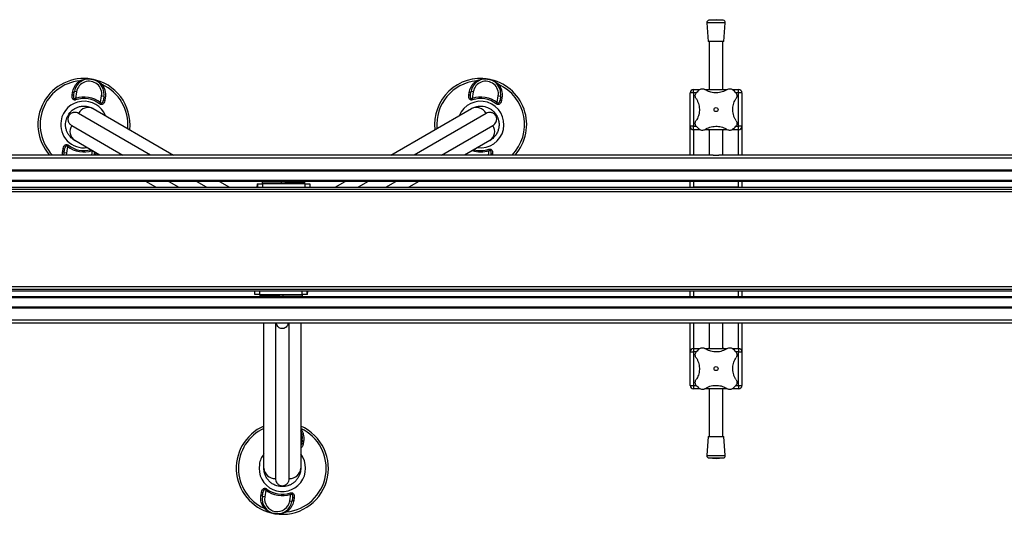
# Model space of a CAD drawing. Header units: millimetres. Extents: x -149 to 420, y 0 to 297.
# Tile 22 of 46: x 105 to 148, y 136 to 157. Entities that reach past the tile are written whole.
import ezdxf

# ---------------------------------------------------------------- set-up
doc = ezdxf.new("R2010")
doc.units = ezdxf.units.MM

msp = doc.modelspace()

# ---------------------------------------------------------------- linework, layer by layer
at = {"color": 7, "linetype": 'Continuous', "lineweight": 25}
for p, q in [((135.04943, 157.09578), (135.11193, 156.27659)), ((135.84943, 157.09578), (135.04943, 157.09578)), ((135.44943, 157.22659), (135.14153, 157.2031)), ((135.75733, 157.2031), (135.14153, 157.2031)), ((135.75733, 157.2031), (135.44943, 157.22659)), ((135.78693, 156.27659), (135.84943, 157.09578)), ((135.78693, 156.27659), (135.11193, 156.27659)), ((135.14943, 156.27659), (135.14943, 154.19864)), ((135.74943, 154.19864), (135.74943, 156.27659)), ((107.47345, 153.95321), (107.49073, 154.06987)), ((107.54881, 153.99471), (107.56844, 154.11226)), ((107.66707, 154.09579), (107.56844, 154.11226)), ((107.66707, 154.09579), (107.61877, 153.80656)), ((124.70735, 153.95321), (124.72464, 154.06987)), ((124.78271, 153.99471), (124.80234, 154.11226)), ((124.90098, 154.09579), (124.80234, 154.11226)), ((124.90098, 154.09579), (124.85268, 153.80656)), ((134.32443, 152.59864), (134.32443, 154.04864)), ((134.47443, 154.04864), (134.32443, 154.04864)), ((134.47443, 154.04864), (134.47443, 154.19864)), ((134.47443, 154.19864), (134.74934, 154.19864)), ((134.47443, 154.04864), (134.47443, 152.59864)), ((134.58946, 154.04864), (134.47443, 154.04864)), ((134.96551, 154.19864), (135.93305, 154.19864)), ((136.15206, 154.19864), (136.42443, 154.19864)), ((136.42443, 154.04864), (136.30931, 154.04864)), ((136.42443, 154.04864), (136.42443, 154.19864)), ((136.42443, 152.59864), (136.42443, 154.04864)), ((136.57443, 154.04864), (136.42443, 154.04864)), ((136.57443, 154.04864), (136.57443, 152.59864)), ((107.61877, 153.80656), (107.63809, 153.74716)), ((108.66618, 153.57547), (108.70375, 153.62538)), ((108.70375, 153.62538), (108.75205, 153.91461)), ((108.85068, 153.89813), (108.75205, 153.91461)), ((108.85068, 153.89813), (108.83105, 153.78059)), ((108.9104, 153.8328), (108.88884, 153.71685)), ((124.85268, 153.80656), (124.872, 153.74716)), ((125.90008, 153.57547), (125.93765, 153.62538)), ((125.93765, 153.62538), (125.98595, 153.91461)), ((126.08459, 153.89813), (125.98595, 153.91461)), ((126.08459, 153.89813), (126.06496, 153.78059)), ((126.1443, 153.8328), (126.12274, 153.71685)), ((110.88217, 151.34864), (107.75321, 153.15514)), ((108.3872, 153.36646), (111.88217, 151.34864)), ((121.32614, 151.34864), (124.8211, 153.36646)), ((125.45509, 153.15514), (122.32614, 151.34864)), ((107.32773, 153.05438), (107.29438, 153.07364)), ((125.88057, 153.05438), (125.91392, 153.07364)), ((107.45321, 152.63552), (109.68217, 151.34864)), ((123.52614, 151.34864), (125.75509, 152.63552)), ((134.47443, 152.59864), (134.32443, 152.59864)), ((134.32443, 151.34864), (134.32443, 152.59864)), ((134.47443, 152.44864), (134.47443, 152.59864)), ((134.47443, 152.59864), (134.58956, 152.59864)), ((134.7468, 152.44864), (134.47443, 152.44864)), ((134.47443, 152.44864), (134.47443, 151.34864)), ((135.93335, 152.44864), (134.96581, 152.44864)), ((135.14943, 152.44864), (135.14943, 151.34864)), ((135.74943, 151.34864), (135.74943, 152.44864)), ((136.42443, 152.44864), (136.14952, 152.44864)), ((136.3094, 152.59864), (136.42443, 152.59864)), ((136.57443, 152.59864), (136.42443, 152.59864)), ((136.42443, 152.44864), (136.42443, 152.59864)), ((136.42443, 151.34864), (136.42443, 152.44864)), ((136.57443, 152.59864), (136.57443, 151.34864)), ((108.68217, 151.34864), (107.5872, 151.98082)), ((125.6211, 151.98082), (124.52614, 151.34864)), ((107.064, 151.51447), (107.08556, 151.63042)), ((107.11487, 151.34864), (107.12372, 151.44914)), ((107.12372, 151.44914), (107.14335, 151.56669)), ((107.22235, 151.43267), (107.12372, 151.44914)), ((107.22235, 151.43267), (107.21488, 151.34864)), ((107.27065, 151.72189), (107.22235, 151.43267)), ((107.30822, 151.7718), (107.27065, 151.72189)), ((108.32355, 151.34864), (108.35508, 151.53748)), ((125.55746, 151.34864), (125.58953, 151.54071)), ((125.57021, 151.60012), (125.58953, 151.54071)), ((222.33943, 151.21171), (-148.36057, 151.21171)), ((135.32407, 151.34864), (102.7548, 151.34864)), ((108.42559, 151.35256), (108.42493, 151.34864)), ((108.50095, 151.39406), (108.49422, 151.34864)), ((125.6595, 151.35256), (125.65884, 151.34864)), ((125.73485, 151.39406), (125.72812, 151.34864)), ((135.32407, 151.34864), (135.5748, 151.34864)), ((168.14407, 151.34864), (135.5748, 151.34864)), ((222.33943, 150.69864), (-148.36057, 150.69864)), ((222.33943, 150.64864), (-148.36057, 150.64864)), ((222.33943, 150.24864), (-148.36057, 150.24864)), ((222.33943, 150.19864), (-148.36057, 150.19864)), ((111.10704, 149.94864), (110.67402, 150.19864)), ((111.67402, 150.19864), (112.10704, 149.94864)), ((113.30704, 149.94864), (112.87402, 150.19864)), ((113.87402, 150.19864), (114.30704, 149.94864)), ((115.72549, 150.17864), (115.72549, 150.09864)), ((116.57549, 150.17864), (115.72549, 150.17864)), ((115.82549, 150.19864), (115.82549, 150.17864)), ((116.47549, 150.17864), (116.47549, 150.19864)), ((116.57549, 150.09864), (116.57549, 150.17864)), ((116.72288, 150.17864), (116.57549, 150.17864)), ((116.72547, 150.17864), (116.72547, 150.09864)), ((116.72547, 150.17864), (117.57547, 150.17864)), ((116.82547, 150.19864), (116.82547, 150.17864)), ((117.47547, 150.17864), (117.47547, 150.19864)), ((117.57547, 150.09864), (117.57547, 150.17864)), ((118.90127, 149.94864), (119.33428, 150.19864)), ((120.33428, 150.19864), (119.90127, 149.94864)), ((121.10127, 149.94864), (121.53428, 150.19864)), ((122.53428, 150.19864), (122.10127, 149.94864)), ((134.32443, 149.94864), (134.32443, 150.19864)), ((134.47443, 150.19864), (134.47443, 149.94864)), ((136.42443, 149.94864), (136.42443, 150.19864)), ((136.57443, 150.19864), (136.57443, 149.94864)), ((-132.11057, 149.94864), (206.08943, 149.94864)), ((-132.11057, 149.87364), (206.08943, 149.87364)), ((-132.11057, 149.76114), (206.08943, 149.76114)), ((115.50945, 149.94864), (115.50984, 150.01077)), ((115.51022, 149.94864), (115.50984, 150.01077)), ((115.51115, 150.09864), (115.51115, 149.94864)), ((115.51115, 150.09864), (115.54266, 150.09864)), ((115.54266, 149.94864), (115.54266, 150.09864)), ((115.54266, 150.09864), (115.74389, 150.09864)), ((115.74389, 150.09864), (115.74389, 149.94864)), ((117.59385, 150.09864), (115.74389, 150.09864)), ((117.59385, 149.94864), (117.59385, 150.09864)), ((117.59385, 150.09864), (117.79262, 150.09864)), ((117.79262, 150.09864), (117.79262, 149.94864)), ((136.42443, 149.94864), (134.47443, 149.94864)), ((-132.11057, 145.63614), (206.08943, 145.63614)), ((-132.11057, 145.52364), (206.08943, 145.52364)), ((-132.11057, 145.44864), (206.08943, 145.44864)), ((115.41569, 145.29864), (115.41569, 145.44864)), ((115.61445, 145.44864), (115.61445, 145.29864)), ((117.46441, 145.29864), (117.46441, 145.44864)), ((117.66564, 145.44864), (117.66564, 145.29864)), ((117.69716, 145.29864), (117.69716, 145.44864)), ((117.69808, 145.44864), (117.69847, 145.3865)), ((117.69885, 145.44864), (117.69847, 145.3865)), ((134.32443, 145.19864), (134.32443, 145.44864)), ((134.47443, 145.44864), (134.47443, 145.19864)), ((134.47443, 145.44864), (136.42443, 145.44864)), ((136.42443, 145.19864), (136.42443, 145.44864)), ((136.57443, 145.44864), (136.57443, 145.19864)), ((222.33943, 145.19864), (-148.36057, 145.19864)), ((222.33943, 145.14864), (-148.36057, 145.14864)), ((115.61445, 145.29864), (115.41569, 145.29864)), ((115.61445, 145.29864), (117.46441, 145.29864)), ((115.63283, 145.29864), (115.63283, 145.21864)), ((116.48283, 145.21864), (115.63283, 145.21864)), ((115.73283, 145.21864), (115.73283, 145.19864)), ((116.38283, 145.19864), (116.38283, 145.21864)), ((116.48283, 145.21864), (116.48283, 145.29864)), ((116.48542, 145.21864), (116.63281, 145.21864)), ((116.63281, 145.29864), (116.63281, 145.21864)), ((116.63281, 145.21864), (117.48281, 145.21864)), ((116.73281, 145.21864), (116.73281, 145.19864)), ((117.38281, 145.19864), (117.38281, 145.21864)), ((117.40415, 145.21864), (117.40415, 145.19864)), ((117.66564, 145.29864), (117.46441, 145.29864)), ((117.48281, 145.21864), (117.48281, 145.29864)), ((117.69716, 145.29864), (117.66564, 145.29864)), ((222.33943, 144.74864), (-148.36057, 144.74864)), ((222.33943, 144.69864), (-148.36057, 144.69864)), ((222.33943, 144.18556), (-148.36057, 144.18556)), ((135.32407, 144.04864), (102.7548, 144.04864)), ((115.80415, 137.74864), (115.80415, 144.04864)), ((116.30415, 144.04864), (116.30415, 137.30525)), ((116.90415, 137.30525), (116.90415, 144.04864)), ((117.40415, 144.04864), (117.40415, 137.74864)), ((134.32443, 142.79864), (134.32443, 144.04864)), ((134.47443, 144.04864), (134.47443, 142.94864)), ((135.14943, 144.04864), (135.14943, 142.94864)), ((135.5748, 144.04864), (135.32407, 144.04864)), ((168.14407, 144.04864), (135.5748, 144.04864)), ((135.74943, 142.94864), (135.74943, 144.04864)), ((136.42443, 142.94864), (136.42443, 144.04864)), ((136.57443, 144.04864), (136.57443, 142.79864)), ((134.47443, 142.94864), (134.74934, 142.94864)), ((134.47443, 142.94864), (134.47443, 142.79864)), ((134.96551, 142.94864), (135.93305, 142.94864)), ((136.15206, 142.94864), (136.42443, 142.94864)), ((136.42443, 142.94864), (136.42443, 142.79864)), ((134.32443, 142.79864), (134.47443, 142.79864)), ((134.32443, 141.34864), (134.32443, 142.79864)), ((134.47443, 142.79864), (134.47443, 141.34864)), ((134.58946, 142.79864), (134.47443, 142.79864)), ((136.42443, 142.79864), (136.30931, 142.79864)), ((136.42443, 142.79864), (136.57443, 142.79864)), ((136.42443, 141.34864), (136.42443, 142.79864)), ((136.57443, 142.79864), (136.57443, 141.34864)), ((134.32443, 141.34864), (134.47443, 141.34864)), ((134.47443, 141.34864), (134.47443, 141.19864)), ((134.47443, 141.34864), (134.58956, 141.34864)), ((134.7468, 141.19864), (134.47443, 141.19864)), ((135.93335, 141.19864), (134.96581, 141.19864)), ((135.14943, 141.19864), (135.14943, 139.12068)), ((135.74943, 139.12068), (135.74943, 141.19864)), ((136.42443, 141.19864), (136.14952, 141.19864)), ((136.3094, 141.34864), (136.42443, 141.34864)), ((136.42443, 141.34864), (136.57443, 141.34864)), ((136.42443, 141.34864), (136.42443, 141.19864)), ((135.11193, 139.12068), (135.04943, 138.30149)), ((135.11193, 139.12068), (135.78693, 139.12068)), ((135.84943, 138.30149), (135.78693, 139.12068)), ((117.46763, 138.97313), (117.40415, 138.98374)), ((117.46763, 138.97313), (117.44801, 138.85559)), ((117.52735, 138.9078), (117.50579, 138.79185)), ((135.04943, 138.30149), (135.84943, 138.30149)), ((135.14153, 138.19417), (135.44943, 138.17068)), ((135.14153, 138.19417), (135.75733, 138.19417)), ((135.44943, 138.17068), (135.75733, 138.19417)), ((116.60415, 136.98715), (116.60415, 136.94864)), ((115.68095, 136.58947), (115.70251, 136.70542)), ((115.74067, 136.52414), (115.7603, 136.64169)), ((115.8393, 136.50767), (115.74067, 136.52414)), ((115.8876, 136.79689), (115.8393, 136.50767)), ((115.92517, 136.8468), (115.8876, 136.79689)), ((116.92428, 136.32648), (116.97258, 136.61571)), ((116.95326, 136.67512), (116.97258, 136.61571)), ((117.1179, 136.46906), (117.10062, 136.3524)), ((116.92428, 136.32648), (117.02291, 136.31001)), ((117.04254, 136.42756), (117.02291, 136.31001))]:
    msp.add_line(p, q, dxfattribs=at)
at = {"color": 7, "linetype": 'Continuous', "lineweight": 25, "flags": 128}
for points in [[(107.85439, 154.54958), (107.8504, 154.54788), (107.84564, 154.54747), (107.84019, 154.54836), (107.83413, 154.55054), (107.82754, 154.55396), (107.82054, 154.55859), (107.81322, 154.56435), (107.8057, 154.57115)], [(125.0883, 154.54958), (125.08431, 154.54788), (125.07955, 154.54747), (125.0741, 154.54836), (125.06803, 154.55054), (125.06145, 154.55396), (125.05444, 154.55859), (125.04713, 154.56435), (125.0396, 154.57115)], [(108.7754, 154.40922), (108.76607, 154.40523), (108.75728, 154.40216), (108.74916, 154.40006), (108.74182, 154.39896), (108.73537, 154.39887), (108.72993, 154.3998), (108.72556, 154.40174), (108.72234, 154.40464)], [(126.0093, 154.40922), (125.99998, 154.40523), (125.99119, 154.40216), (125.98306, 154.40006), (125.97572, 154.39896), (125.96928, 154.39887), (125.96384, 154.3998), (125.95947, 154.40174), (125.95625, 154.40464)], [(115.81595, 136.01306), (115.82528, 136.01704), (115.83407, 136.02011), (115.84219, 136.02221), (115.84953, 136.02331), (115.85598, 136.0234), (115.86142, 136.02247), (115.86579, 136.02054), (115.86901, 136.01763)], [(116.78565, 135.85112), (116.77813, 135.85792), (116.77081, 135.86368), (116.76381, 135.86831), (116.75722, 135.87174), (116.75116, 135.87391), (116.74571, 135.8748), (116.74095, 135.87439), (116.73696, 135.87269)]]:
    msp.add_lwpolyline(points, dxfattribs=at)
at = {"color": 7, "linetype": 'Continuous', "lineweight": 25}
for centre in [(135.44943, 153.32364), (135.44943, 142.07364)]:
    msp.add_circle(centre, 0.08764, dxfattribs=at)
for centre, radius, start, end in [((135.14914, 157.10339), 0.1, 94.362914, 184.362914), ((135.74972, 157.10339), 0.1, 355.637086, 85.637086), ((107.9872, 152.67364), 2, 80.519504, 221.490817), ((107.9872, 152.67364), 1.90617, 95.463794, 224.035965), ((108.20956, 154.0052), 0.65, 350.519504, 170.519504), ((108.20956, 154.0052), 0.55, 350.519504, 170.519504), ((107.9872, 152.67364), 2, 353.578178, 80.519504), ((125.2211, 152.67364), 2, 80.519504, 186.421822), ((125.2211, 152.67364), 1.90617, 95.463794, 185.185051), ((125.44347, 154.0052), 0.65, 350.519504, 170.519504), ((125.44347, 154.0052), 0.55, 350.519504, 170.519504), ((125.2211, 152.67364), 2, 318.509183, 80.519504), ((107.50216, 154.14134), 0.07238, 260.917244, 336.30759), ((107.9872, 152.67364), 1.90617, 354.814949, 65.575213), ((124.73606, 154.14134), 0.07238, 260.917244, 336.30759), ((125.2211, 152.67364), 1.90617, 315.964035, 65.575213), ((134.47443, 154.04864), 0.15, 90, 180), ((135.44943, 153.32364), 1.125, 130.225072, 139.774928), ((135.44943, 153.32364), 1.125, 40.225072, 49.774928), ((136.42443, 154.04864), 0.15, 0, 90), ((107.9872, 152.67364), 1.01196, 22.236699, 170.519504), ((107.48395, 154.02331), 0.07088, 261.479276, 336.204179), ((107.9872, 152.67364), 1.19133, 53.024606, 108.014402), ((107.9872, 152.67364), 1.12886, 53.024606, 108.014402), ((108.90168, 153.78656), 0.07088, 184.834828, 259.559732), ((108.92282, 153.90411), 0.07238, 184.731418, 260.121763), ((125.2211, 152.67364), 1.01196, 262.236699, 157.763301), ((124.71786, 154.02331), 0.07088, 261.479276, 336.204179), ((125.2211, 152.67364), 1.19133, 53.024606, 108.014402), ((125.2211, 152.67364), 1.12886, 53.024606, 108.014402), ((126.13559, 153.78656), 0.07088, 184.834828, 259.559732), ((126.15672, 153.90411), 0.07238, 184.731418, 260.121763), ((108.17663, 152.94151), 0.47425, 63.640322, 153.227702), ((125.03168, 152.94151), 0.47425, 26.772298, 116.359678), ((107.9872, 152.67364), 1.01196, 170.519504, 277.763301), ((107.84993, 152.37565), 0.47425, 146.772298, 236.359678), ((125.35838, 152.37565), 0.47425, 303.640322, 33.227702), ((134.47443, 152.59864), 0.15, 180, 270), ((135.44943, 153.32364), 1.125, 220.225072, 229.774928), ((135.44943, 153.32364), 1.125, 310.225072, 319.774928), ((136.42443, 152.59864), 0.15, 270, 0), ((107.05158, 151.44317), 0.07238, 4.731418, 80.121763), ((107.07272, 151.56071), 0.07088, 4.834828, 79.559732), ((107.9872, 152.67364), 1.19133, 233.024606, 288.014402), ((107.9872, 152.67364), 1.12886, 233.024606, 284.872347), ((125.2211, 152.67364), 1.19133, 252.184446, 288.014402), ((125.2211, 152.67364), 1.12886, 255.127653, 288.014402), ((108.49045, 151.32396), 0.07088, 81.479276, 156.204179), ((125.72435, 151.32396), 0.07088, 81.479276, 156.204179), ((117.61419, 150.0234), 2.10439, 177.951062, 180.343859), ((115.59411, 145.37387), 2.10439, 357.951062, 0.343859), ((134.47443, 142.79864), 0.15, 90, 180), ((135.44943, 142.07364), 1.125, 130.225072, 139.774928), ((135.44943, 142.07364), 1.125, 40.225072, 49.774928), ((136.42443, 142.79864), 0.15, 0, 90), ((134.47443, 141.34864), 0.15, 180, 270), ((135.44943, 142.07364), 1.125, 220.225072, 229.774928), ((135.44943, 142.07364), 1.125, 310.225072, 319.774928), ((136.42443, 141.34864), 0.15, 270, 0), ((116.60415, 137.74864), 2, 113.578178, 260.519504), ((116.60415, 137.74864), 1.90617, 114.814949, 245.575213), ((116.60415, 137.74864), 2, 260.519504, 66.421822), ((116.60415, 137.74864), 1.90617, 275.463794, 65.185051), ((116.82651, 139.0802), 0.65, 350.519504, 27.292737), ((117.51863, 138.86156), 0.07088, 184.834828, 259.559732), ((117.53977, 138.97911), 0.07238, 184.731418, 260.121763), ((116.60415, 137.74864), 1.01196, 170.519504, 37.763301), ((116.60415, 137.74864), 1.01196, 142.236699, 170.519504), ((135.14914, 138.29388), 0.1, 175.637086, 265.637086), ((135.74972, 138.29388), 0.1, 274.362914, 4.362914), ((116.27745, 137.77875), 0.47425, 183.640322, 273.227702), ((116.93085, 137.77875), 0.47425, 266.772298, 356.359678), ((115.66854, 136.51817), 0.07238, 4.731418, 80.121763), ((115.68967, 136.63571), 0.07088, 4.834828, 79.559732), ((116.38179, 136.41708), 0.65, 170.519504, 350.519504), ((116.38179, 136.41708), 0.55, 170.519504, 350.519504), ((116.60415, 137.74864), 1.19133, 233.024606, 288.014402), ((116.60415, 137.74864), 1.12886, 233.024606, 288.014402), ((117.1074, 136.39896), 0.07088, 81.479276, 156.204179), ((117.08919, 136.28093), 0.07238, 80.917244, 156.30759)]:
    msp.add_arc(centre, radius, start, end, dxfattribs=at)
for points, knots in [([(107.49073, 154.06987), (107.49749, 154.10512), (107.5115, 154.17823), (107.55489, 154.28758), (107.61779, 154.3932), (107.69995, 154.49144), (107.7701, 154.54432), (107.8057, 154.57115)], [0, 0, 0, 0, 0.18733275, 0.38847399, 0.59401699, 0.79401178, 1, 1, 1, 1]), ([(107.8057, 154.57115), (107.84169, 154.58727), (107.91442, 154.61984), (108.02969, 154.64767), (108.14812, 154.66032), (108.24379, 154.65674), (108.29981, 154.64912), (108.31618, 154.64639), (108.31662, 154.64632)], [0, 0, 0, 0, 0.2205186, 0.44569041, 0.67274829, 0.90384734, 0.99743001, 1, 1, 1, 1]), ([(108.31662, 154.64632), (108.31706, 154.64625), (108.33343, 154.6435), (108.38855, 154.63258), (108.48018, 154.6049), (108.58778, 154.55474), (108.68804, 154.49081), (108.74629, 154.43641), (108.7754, 154.40922)], [0, 0, 0, 0, 0.00257002, 0.0961537, 0.32525092, 0.55431033, 0.77721318, 1, 1, 1, 1]), ([(124.72464, 154.06987), (124.7314, 154.10512), (124.74541, 154.17823), (124.7888, 154.28758), (124.85169, 154.3932), (124.93386, 154.49144), (125.00401, 154.54432), (125.0396, 154.57115)], [0, 0, 0, 0, 0.18733275, 0.38847399, 0.59401699, 0.79401178, 1, 1, 1, 1]), ([(125.0396, 154.57115), (125.07559, 154.58727), (125.14832, 154.61984), (125.2636, 154.64767), (125.38203, 154.66032), (125.4777, 154.65674), (125.53371, 154.64912), (125.55009, 154.64639), (125.55053, 154.64632)], [0, 0, 0, 0, 0.2205186, 0.44569041, 0.67274829, 0.90384734, 0.99743001, 1, 1, 1, 1]), ([(125.55053, 154.64632), (125.55097, 154.64625), (125.56734, 154.6435), (125.62245, 154.63258), (125.71409, 154.6049), (125.82169, 154.55474), (125.92195, 154.49081), (125.98019, 154.43641), (126.0093, 154.40922)], [0, 0, 0, 0, 0.00257002, 0.0961537, 0.32525092, 0.55431033, 0.77721318, 1, 1, 1, 1]), ([(108.7754, 154.40922), (108.80228, 154.36897), (108.85711, 154.2869), (108.90372, 154.15258), (108.92539, 154.01599), (108.92294, 153.90947), (108.91312, 153.84941), (108.9104, 153.8328)], [0, 0, 0, 0, 0.22376691, 0.45639837, 0.6809943, 0.91177223, 1, 1, 1, 1]), ([(126.0093, 154.40922), (126.03619, 154.36897), (126.09102, 154.2869), (126.13763, 154.15258), (126.15929, 154.01599), (126.15685, 153.90947), (126.14702, 153.84941), (126.1443, 153.8328)], [0, 0, 0, 0, 0.22376691, 0.45639837, 0.6809943, 0.91177223, 1, 1, 1, 1]), ([(134.5769, 153.80986), (134.56582, 153.83069), (134.54362, 153.87242), (134.54069, 153.94539), (134.55881, 154.00728), (134.58169, 154.03826), (134.59048, 154.05015)], [0, 0, 0, 0, 0.28482414, 0.57045716, 0.83508046, 1, 1, 1, 1]), ([(134.72292, 154.18259), (134.74013, 154.19464), (134.77455, 154.21872), (134.83635, 154.2321), (134.90267, 154.22826), (134.94182, 154.2075), (134.96321, 154.19617)], [0, 0, 0, 0, 0.2331432, 0.46598224, 0.70829004, 1, 1, 1, 1]), ([(135.93565, 154.19617), (135.90185, 154.17545), (135.83425, 154.13403), (135.71855, 154.08799), (135.59497, 154.05779), (135.46892, 154.04578), (135.34515, 154.05224), (135.22759, 154.07438), (135.11703, 154.11176), (135.02932, 154.15397), (134.98085, 154.18491), (134.96321, 154.19617)], [0, 0, 0, 0, 0.12083278, 0.2415891, 0.36294631, 0.48426201, 0.59786508, 0.71149177, 0.82362919, 0.93582121, 1, 1, 1, 1]), ([(135.93565, 154.19617), (135.95649, 154.20725), (135.99822, 154.22945), (136.07119, 154.23238), (136.13307, 154.21426), (136.16405, 154.19137), (136.17595, 154.18259)], [0, 0, 0, 0, 0.28482414, 0.57045716, 0.83508046, 1, 1, 1, 1]), ([(136.30838, 154.05015), (136.32043, 154.03293), (136.34451, 153.99852), (136.35789, 153.93672), (136.35406, 153.8704), (136.3333, 153.83124), (136.32196, 153.80986)], [0, 0, 0, 0, 0.2331432, 0.46598224, 0.70829004, 1, 1, 1, 1]), ([(107.63809, 153.74716), (107.62473, 153.7436), (107.59773, 153.73642), (107.55788, 153.73908), (107.5231, 153.75432), (107.49263, 153.78579), (107.46804, 153.84862), (107.46739, 153.90921), (107.47291, 153.94931), (107.47345, 153.95321)], [0, 0, 0, 0, 0.10498573, 0.21201023, 0.31190738, 0.43457509, 0.62328767, 0.96332226, 1, 1, 1, 1]), ([(107.61877, 153.80656), (107.61153, 153.80172), (107.60082, 153.79455), (107.58523, 153.79109), (107.57383, 153.79206), (107.56535, 153.79654), (107.55451, 153.80723), (107.54306, 153.83344), (107.53593, 153.89835), (107.54354, 153.9553), (107.54881, 153.99471)], [0, 0, 0, 0, 0.09136525, 0.135181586, 0.171359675, 0.219621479, 0.246405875, 0.355079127, 0.553664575, 1, 1, 1, 1]), ([(108.88884, 153.71685), (108.87908, 153.67935), (108.86507, 153.62552), (108.82222, 153.57056), (108.7855, 153.54688), (108.74565, 153.5415), (108.71038, 153.54908), (108.68385, 153.56271), (108.67004, 153.57269), (108.66618, 153.57547)], [0, 0, 0, 0, 0.3600266, 0.51681392, 0.67470995, 0.77308011, 0.86977971, 0.96362553, 1, 1, 1, 1]), ([(108.83105, 153.78059), (108.82362, 153.74313), (108.81326, 153.69088), (108.78715, 153.63237), (108.76852, 153.60715), (108.75198, 153.59882), (108.74226, 153.59729), (108.73347, 153.5988), (108.72137, 153.60487), (108.71165, 153.61436), (108.70558, 153.62283), (108.70375, 153.62538)], [0, 0, 0, 0, 0.42781978, 0.59680931, 0.74279575, 0.78873832, 0.8180494, 0.85914006, 0.88891799, 0.96662787, 1, 1, 1, 1]), ([(124.872, 153.74716), (124.85863, 153.7436), (124.83164, 153.73642), (124.79178, 153.73908), (124.757, 153.75432), (124.72653, 153.78579), (124.70195, 153.84862), (124.7013, 153.90921), (124.70682, 153.94931), (124.70735, 153.95321)], [0, 0, 0, 0, 0.10498573, 0.21201023, 0.31190738, 0.43457509, 0.62328767, 0.96332226, 1, 1, 1, 1]), ([(124.85268, 153.80656), (124.84544, 153.80172), (124.83473, 153.79455), (124.81913, 153.79109), (124.80774, 153.79206), (124.79926, 153.79654), (124.78842, 153.80723), (124.77697, 153.83344), (124.76983, 153.89835), (124.77744, 153.9553), (124.78271, 153.99471)], [0, 0, 0, 0, 0.09136525, 0.135181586, 0.171359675, 0.219621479, 0.246405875, 0.355079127, 0.553664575, 1, 1, 1, 1]), ([(126.12274, 153.71685), (126.11299, 153.67935), (126.09898, 153.62552), (126.05612, 153.57056), (126.01941, 153.54688), (125.97956, 153.5415), (125.94429, 153.54908), (125.91776, 153.56271), (125.90394, 153.57269), (125.90008, 153.57547)], [0, 0, 0, 0, 0.3600266, 0.51681392, 0.67470995, 0.77308011, 0.86977971, 0.96362553, 1, 1, 1, 1]), ([(126.06496, 153.78059), (126.05753, 153.74313), (126.04717, 153.69088), (126.02105, 153.63237), (126.00242, 153.60715), (125.98588, 153.59882), (125.97616, 153.59729), (125.96737, 153.5988), (125.95527, 153.60487), (125.94556, 153.61436), (125.93948, 153.62283), (125.93765, 153.62538)], [0, 0, 0, 0, 0.42781978, 0.59680931, 0.74279575, 0.78873832, 0.8180494, 0.85914006, 0.88891799, 0.96662787, 1, 1, 1, 1]), ([(134.5769, 153.80986), (134.59739, 153.77653), (134.6389, 153.70901), (134.68463, 153.59389), (134.71534, 153.46993), (134.72718, 153.34441), (134.72105, 153.21993), (134.6989, 153.10283), (134.66158, 152.99161), (134.61933, 152.90391), (134.58816, 152.85506), (134.5769, 152.83742)], [0, 0, 0, 0, 0.119259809, 0.241586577, 0.360960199, 0.484265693, 0.596208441, 0.711498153, 0.822289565, 0.935824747, 1, 1, 1, 1]), ([(136.32196, 152.83742), (136.30147, 152.87074), (136.25997, 152.93826), (136.21423, 153.05338), (136.18352, 153.17734), (136.17168, 153.30287), (136.17781, 153.42734), (136.19997, 153.54445), (136.23728, 153.65566), (136.27954, 153.74336), (136.31071, 153.79222), (136.32196, 153.80986)], [0, 0, 0, 0, 0.11925981, 0.24158658, 0.3609602, 0.48426569, 0.59620844, 0.71149815, 0.82228956, 0.93582475, 1, 1, 1, 1]), ([(107.29438, 153.07364), (107.3148, 153.1058), (107.35865, 153.1749), (107.45719, 153.27929), (107.58274, 153.37052), (107.72852, 153.43556), (107.87913, 153.47155), (108.03814, 153.47721), (108.21423, 153.45007), (108.32549, 153.39629), (108.3872, 153.36646)], [0, 0, 0, 0, 0.07961414, 0.17102031, 0.30387105, 0.42142047, 0.54319465, 0.6810293, 0.8230825, 1, 1, 1, 1]), ([(107.75321, 153.15514), (107.72192, 153.16993), (107.65936, 153.19949), (107.57121, 153.20288), (107.49807, 153.18922), (107.44314, 153.1673), (107.39372, 153.13465), (107.35346, 153.09442), (107.33559, 153.06661), (107.32773, 153.05438)], [0, 0, 0, 0, 0.26459111, 0.5288945, 0.65139049, 0.77356044, 0.88506117, 0.94946208, 1, 1, 1, 1]), ([(124.8211, 153.36646), (124.86959, 153.39076), (124.96794, 153.44005), (125.11884, 153.47148), (125.26412, 153.47632), (125.40555, 153.45679), (125.53943, 153.41223), (125.66206, 153.3453), (125.76016, 153.26879), (125.84722, 153.17781), (125.89111, 153.10927), (125.91392, 153.07364)], [0, 0, 0, 0, 0.14005904, 0.28407457, 0.39619614, 0.51064339, 0.63861476, 0.7328555, 0.83009823, 0.91166555, 1, 1, 1, 1]), ([(125.88057, 153.05438), (125.87318, 153.06607), (125.8645, 153.07981), (125.84519, 153.10361), (125.81908, 153.13015), (125.78119, 153.15743), (125.73398, 153.18075), (125.6584, 153.20247), (125.55955, 153.20363), (125.48994, 153.17132), (125.45509, 153.15514)], [0, 0, 0, 0, 0.04803079, 0.05640963, 0.11424562, 0.19744063, 0.2811665, 0.41275045, 0.70606187, 1, 1, 1, 1]), ([(107.5872, 151.98082), (107.54191, 152.01066), (107.45004, 152.07118), (107.34738, 152.18615), (107.27055, 152.30955), (107.21675, 152.44179), (107.1884, 152.58002), (107.18505, 152.71969), (107.20225, 152.8429), (107.23752, 152.96378), (107.27493, 153.03606), (107.29438, 153.07364)], [0, 0, 0, 0, 0.140059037, 0.28407457, 0.396196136, 0.51064339, 0.638614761, 0.732855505, 0.830098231, 0.911665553, 1, 1, 1, 1]), ([(107.32773, 153.05438), (107.3213, 153.04213), (107.31375, 153.02775), (107.30279, 152.99912), (107.29286, 152.96324), (107.28818, 152.91679), (107.29159, 152.86424), (107.31056, 152.78793), (107.35898, 152.70174), (107.42178, 152.65761), (107.45321, 152.63552)], [0, 0, 0, 0, 0.04803079, 0.05640963, 0.11424562, 0.19744063, 0.2811665, 0.41275045, 0.70606187, 1, 1, 1, 1]), ([(125.91392, 153.07364), (125.93157, 153.03987), (125.96948, 152.96734), (126.01062, 152.82982), (126.02686, 152.67546), (126.01029, 152.51669), (125.96616, 152.36827), (125.89155, 152.22773), (125.78001, 152.08881), (125.6778, 152.01934), (125.6211, 151.98082)], [0, 0, 0, 0, 0.079614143, 0.171020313, 0.303871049, 0.42142047, 0.543194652, 0.6810293, 0.823082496, 1, 1, 1, 1]), ([(125.75509, 152.63552), (125.78355, 152.65523), (125.84043, 152.69463), (125.88744, 152.76927), (125.91218, 152.83944), (125.92066, 152.89798), (125.9171, 152.9571), (125.90238, 153.01208), (125.88723, 153.04146), (125.88057, 153.05438)], [0, 0, 0, 0, 0.26459111, 0.5288945, 0.65139049, 0.77356044, 0.88506117, 0.94946208, 1, 1, 1, 1]), ([(134.59048, 152.59712), (134.57843, 152.61434), (134.55435, 152.64875), (134.54097, 152.71055), (134.5448, 152.77688), (134.56556, 152.81603), (134.5769, 152.83742)], [0, 0, 0, 0, 0.2331432, 0.46598224, 0.70829004, 1, 1, 1, 1]), ([(136.32196, 152.83742), (136.33304, 152.81658), (136.35524, 152.77485), (136.35817, 152.70188), (136.34005, 152.64), (136.31717, 152.60902), (136.30838, 152.59712)], [0, 0, 0, 0, 0.28482414, 0.57045716, 0.83508046, 1, 1, 1, 1]), ([(134.96321, 152.45111), (134.94237, 152.44002), (134.90064, 152.41783), (134.82768, 152.41489), (134.76579, 152.43301), (134.73481, 152.4559), (134.72292, 152.46468)], [0, 0, 0, 0, 0.28482414, 0.57045716, 0.83508046, 1, 1, 1, 1]), ([(134.96321, 152.45111), (134.99702, 152.47182), (135.06461, 152.51324), (135.18031, 152.55929), (135.30389, 152.58948), (135.42995, 152.60149), (135.55371, 152.59503), (135.67127, 152.57289), (135.78183, 152.53552), (135.86954, 152.49331), (135.91801, 152.46237), (135.93565, 152.45111)], [0, 0, 0, 0, 0.12083278, 0.2415891, 0.36294631, 0.48426201, 0.59786508, 0.71149177, 0.82362919, 0.93582121, 1, 1, 1, 1]), ([(135.14943, 152.43185), (135.14344, 152.43317), (135.11783, 152.43882), (135.10588, 152.44385), (135.11224, 152.44506), (135.11239, 152.44509)], [0, 0, 0, 0, 0.22962158, 0.98173414, 1, 1, 1, 1]), ([(135.78276, 152.44453), (135.78381, 152.444), (135.78803, 152.44191), (135.77427, 152.43638), (135.75103, 152.43173), (135.74943, 152.43141)], [0, 0, 0, 0, 0.23651302, 0.94740052, 1, 1, 1, 1]), ([(136.17595, 152.46468), (136.15873, 152.45264), (136.12431, 152.42856), (136.06251, 152.41517), (135.99619, 152.41901), (135.95704, 152.43977), (135.93565, 152.45111)], [0, 0, 0, 0, 0.2331432, 0.46598224, 0.70829004, 1, 1, 1, 1]), ([(107.05365, 151.34864), (107.05298, 151.38762), (107.052, 151.44394), (107.06118, 151.49788), (107.064, 151.51447)], [0, 0, 0, 0, 0.69224079, 1, 1, 1, 1]), ([(107.08556, 151.63042), (107.09532, 151.66792), (107.10932, 151.72176), (107.15218, 151.77672), (107.18889, 151.80039), (107.22875, 151.80577), (107.26401, 151.7982), (107.29055, 151.78456), (107.30436, 151.77458), (107.30822, 151.7718)], [0, 0, 0, 0, 0.3600266, 0.51681392, 0.67470995, 0.77308011, 0.86977971, 0.96362553, 1, 1, 1, 1]), ([(107.14335, 151.56669), (107.15077, 151.60414), (107.16114, 151.65639), (107.18725, 151.7149), (107.20588, 151.74012), (107.22242, 151.74845), (107.23214, 151.74998), (107.24093, 151.74847), (107.25303, 151.7424), (107.26274, 151.73292), (107.26882, 151.72444), (107.27065, 151.72189)], [0, 0, 0, 0, 0.42781978, 0.59680931, 0.74279575, 0.78873832, 0.8180494, 0.85914006, 0.88891799, 0.96662787, 1, 1, 1, 1]), ([(108.43135, 151.49345), (108.43266, 151.4857), (108.44035, 151.44026), (108.43228, 151.39232), (108.42559, 151.35256)], [0, 0, 0, 0, 0.17053205, 1, 1, 1, 1]), ([(108.50057, 151.45348), (108.50234, 151.43769), (108.50454, 151.41809), (108.50153, 151.39797), (108.50095, 151.39406)], [0, 0, 0, 0, 0.8055602, 1, 1, 1, 1]), ([(125.57021, 151.60012), (125.58358, 151.60367), (125.61057, 151.61086), (125.65043, 151.60819), (125.68521, 151.59296), (125.71568, 151.56148), (125.74026, 151.49865), (125.74091, 151.43806), (125.73539, 151.39797), (125.73485, 151.39406)], [0, 0, 0, 0, 0.10498573, 0.21201023, 0.31190738, 0.43457509, 0.62328767, 0.96332226, 1, 1, 1, 1]), ([(125.58953, 151.54071), (125.59677, 151.54555), (125.60748, 151.55272), (125.62308, 151.55618), (125.63447, 151.55521), (125.64295, 151.55073), (125.65379, 151.54005), (125.66524, 151.51383), (125.67238, 151.44893), (125.66476, 151.39198), (125.6595, 151.35256)], [0, 0, 0, 0, 0.09136525, 0.13518159, 0.17135967, 0.21962148, 0.24640588, 0.35507913, 0.55366458, 1, 1, 1, 1]), ([(116.8511, 144.04864), (116.8496, 144.02772), (116.84606, 143.97848), (116.80772, 143.90864), (116.74601, 143.8493), (116.66742, 143.81434), (116.58241, 143.80734), (116.50038, 143.8286), (116.42939, 143.87551), (116.37966, 143.94325), (116.3548, 144.00488), (116.35689, 144.04081), (116.35735, 144.04864)], [0, 0, 0, 0, 0.082759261, 0.194860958, 0.306807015, 0.417929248, 0.527962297, 0.637333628, 0.746910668, 0.857409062, 0.968944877, 1, 1, 1, 1]), ([(134.72292, 142.93259), (134.74013, 142.94464), (134.77455, 142.96872), (134.83635, 142.9821), (134.90267, 142.97826), (134.94182, 142.9575), (134.96321, 142.94617)], [0, 0, 0, 0, 0.2331432, 0.46598224, 0.70829004, 1, 1, 1, 1]), ([(135.93565, 142.94617), (135.90185, 142.92545), (135.83425, 142.88403), (135.71855, 142.83799), (135.59497, 142.80779), (135.46892, 142.79578), (135.34515, 142.80224), (135.22759, 142.82438), (135.11703, 142.86176), (135.02932, 142.90397), (134.98085, 142.93491), (134.96321, 142.94617)], [0, 0, 0, 0, 0.12083278, 0.2415891, 0.36294631, 0.48426201, 0.59786508, 0.71149177, 0.82362919, 0.93582121, 1, 1, 1, 1]), ([(135.11611, 142.95275), (135.11505, 142.95327), (135.11083, 142.95537), (135.12459, 142.96089), (135.14783, 142.96554), (135.14943, 142.96586)], [0, 0, 0, 0, 0.23651302, 0.94740052, 1, 1, 1, 1]), ([(135.74943, 142.96542), (135.75542, 142.9641), (135.78103, 142.95846), (135.79298, 142.95343), (135.78663, 142.95221), (135.78648, 142.95218)], [0, 0, 0, 0, 0.22962158, 0.98173414, 1, 1, 1, 1]), ([(135.93565, 142.94617), (135.95649, 142.95725), (135.99822, 142.97945), (136.07119, 142.98238), (136.13307, 142.96426), (136.16405, 142.94137), (136.17595, 142.93259)], [0, 0, 0, 0, 0.28482414, 0.57045716, 0.83508046, 1, 1, 1, 1]), ([(134.5769, 142.55986), (134.56582, 142.58069), (134.54362, 142.62242), (134.54069, 142.69539), (134.55881, 142.75728), (134.58169, 142.78826), (134.59048, 142.80015)], [0, 0, 0, 0, 0.28482414, 0.57045716, 0.83508046, 1, 1, 1, 1]), ([(134.5769, 142.55986), (134.59739, 142.52653), (134.6389, 142.45901), (134.68463, 142.34389), (134.71534, 142.21993), (134.72718, 142.09441), (134.72105, 141.96993), (134.6989, 141.85283), (134.66158, 141.74161), (134.61933, 141.65391), (134.58816, 141.60506), (134.5769, 141.58742)], [0, 0, 0, 0, 0.11925981, 0.24158658, 0.3609602, 0.48426569, 0.59620844, 0.71149815, 0.82228956, 0.93582475, 1, 1, 1, 1]), ([(136.32196, 141.58742), (136.30147, 141.62074), (136.25997, 141.68826), (136.21423, 141.80338), (136.18352, 141.92734), (136.17168, 142.05287), (136.17781, 142.17734), (136.19997, 142.29445), (136.23728, 142.40566), (136.27954, 142.49336), (136.31071, 142.54222), (136.32196, 142.55986)], [0, 0, 0, 0, 0.11925981, 0.24158658, 0.3609602, 0.48426569, 0.59620844, 0.71149815, 0.82228956, 0.93582475, 1, 1, 1, 1]), ([(136.30838, 142.80015), (136.32043, 142.78293), (136.34451, 142.74852), (136.35789, 142.68672), (136.35406, 142.6204), (136.3333, 142.58124), (136.32196, 142.55986)], [0, 0, 0, 0, 0.2331432, 0.46598224, 0.70829004, 1, 1, 1, 1]), ([(134.59048, 141.34712), (134.57843, 141.36434), (134.55435, 141.39875), (134.54097, 141.46055), (134.5448, 141.52688), (134.56556, 141.56603), (134.5769, 141.58742)], [0, 0, 0, 0, 0.2331432, 0.46598224, 0.70829004, 1, 1, 1, 1]), ([(134.96321, 141.20111), (134.94237, 141.19002), (134.90064, 141.16783), (134.82768, 141.16489), (134.76579, 141.18301), (134.73481, 141.2059), (134.72292, 141.21468)], [0, 0, 0, 0, 0.28482414, 0.57045716, 0.83508046, 1, 1, 1, 1]), ([(134.96321, 141.20111), (134.99702, 141.22182), (135.06461, 141.26324), (135.18031, 141.30929), (135.30389, 141.33948), (135.42995, 141.35149), (135.55371, 141.34503), (135.67127, 141.32289), (135.78183, 141.28552), (135.86954, 141.24331), (135.91801, 141.21237), (135.93565, 141.20111)], [0, 0, 0, 0, 0.12083278, 0.2415891, 0.36294631, 0.48426201, 0.59786508, 0.71149177, 0.82362919, 0.93582121, 1, 1, 1, 1]), ([(136.17595, 141.21468), (136.15873, 141.20264), (136.12431, 141.17856), (136.06251, 141.16517), (135.99619, 141.16901), (135.95704, 141.18977), (135.93565, 141.20111)], [0, 0, 0, 0, 0.2331432, 0.46598224, 0.70829004, 1, 1, 1, 1]), ([(136.32196, 141.58742), (136.33304, 141.56658), (136.35524, 141.52485), (136.35817, 141.45188), (136.34005, 141.39), (136.31717, 141.35902), (136.30838, 141.34712)], [0, 0, 0, 0, 0.28482414, 0.57045716, 0.83508046, 1, 1, 1, 1]), ([(117.40415, 139.46492), (117.42667, 139.43096), (117.47699, 139.35512), (117.52053, 139.22754), (117.54238, 139.091), (117.53989, 138.98447), (117.53007, 138.92441), (117.52735, 138.9078)], [0, 0, 0, 0, 0.19543266, 0.43655569, 0.66934987, 0.90855172, 1, 1, 1, 1]), ([(117.44801, 138.85559), (117.44111, 138.81784), (117.43185, 138.76709), (117.4098, 138.72276), (117.40415, 138.7114)], [0, 0, 0, 0, 0.7436741, 1, 1, 1, 1]), ([(117.50579, 138.79185), (117.49578, 138.75473), (117.48142, 138.70145), (117.44223, 138.64707), (117.41579, 138.63386), (117.40415, 138.62805)], [0, 0, 0, 0, 0.56252854, 0.80750305, 1, 1, 1, 1]), ([(116.60415, 136.94864), (116.56609, 136.95024), (116.48432, 136.95367), (116.34465, 136.98681), (116.20286, 137.04992), (116.07364, 137.14365), (115.96717, 137.25609), (115.88277, 137.39097), (115.81822, 137.55703), (115.80917, 137.68028), (115.80415, 137.74864)], [0, 0, 0, 0, 0.07961414, 0.17102031, 0.30387105, 0.42142047, 0.54319465, 0.6810293, 0.8230825, 1, 1, 1, 1]), ([(117.40415, 137.74864), (117.40095, 137.69449), (117.39447, 137.58467), (117.34624, 137.43828), (117.27779, 137.31004), (117.19016, 137.19733), (117.08463, 137.10367), (116.96535, 137.03093), (116.85004, 136.98422), (116.72772, 136.95432), (116.64642, 136.95058), (116.60415, 136.94864)], [0, 0, 0, 0, 0.14005904, 0.28407457, 0.39619614, 0.51064339, 0.63861476, 0.7328555, 0.83009823, 0.91166555, 1, 1, 1, 1]), ([(116.30415, 137.30525), (116.30699, 137.27075), (116.31267, 137.20179), (116.3538, 137.12376), (116.40221, 137.06724), (116.44866, 137.03063), (116.50164, 137.00416), (116.55661, 136.98941), (116.58963, 136.98784), (116.60415, 136.98715)], [0, 0, 0, 0, 0.26459111, 0.5288945, 0.65139049, 0.77356044, 0.88506117, 0.94946208, 1, 1, 1, 1]), ([(116.60415, 136.98715), (116.61797, 136.9877), (116.63421, 136.98835), (116.66448, 136.99318), (116.70052, 137.00252), (116.74309, 137.0217), (116.78689, 137.05092), (116.84349, 137.10551), (116.89392, 137.19053), (116.90074, 137.26698), (116.90415, 137.30525)], [0, 0, 0, 0, 0.04803079, 0.05640963, 0.11424562, 0.19744063, 0.2811665, 0.41275045, 0.70606187, 1, 1, 1, 1]), ([(115.81595, 136.01306), (115.78907, 136.0533), (115.73424, 136.13538), (115.68763, 136.26969), (115.66596, 136.40628), (115.66841, 136.5128), (115.67824, 136.57286), (115.68095, 136.58947)], [0, 0, 0, 0, 0.22376691, 0.45639837, 0.6809943, 0.91177223, 1, 1, 1, 1]), ([(115.70251, 136.70542), (115.71227, 136.74292), (115.72628, 136.79676), (115.76913, 136.85172), (115.80585, 136.87539), (115.8457, 136.88077), (115.88097, 136.8732), (115.9075, 136.85956), (115.92132, 136.84958), (115.92517, 136.8468)], [0, 0, 0, 0, 0.3600266, 0.51681392, 0.67470995, 0.77308011, 0.86977971, 0.96362553, 1, 1, 1, 1]), ([(115.7603, 136.64169), (115.76773, 136.67914), (115.77809, 136.73139), (115.8042, 136.7899), (115.82283, 136.81512), (115.83938, 136.82345), (115.84909, 136.82498), (115.85788, 136.82347), (115.86998, 136.8174), (115.8797, 136.80792), (115.88578, 136.79944), (115.8876, 136.79689)], [0, 0, 0, 0, 0.42781978, 0.59680931, 0.74279575, 0.78873832, 0.8180494, 0.85914006, 0.88891799, 0.96662787, 1, 1, 1, 1]), ([(116.95326, 136.67512), (116.96662, 136.67867), (116.99362, 136.68586), (117.03347, 136.68319), (117.06825, 136.66796), (117.09873, 136.63648), (117.12331, 136.57365), (117.12396, 136.51306), (117.11844, 136.47297), (117.1179, 136.46906)], [0, 0, 0, 0, 0.10498573, 0.21201023, 0.31190738, 0.43457509, 0.62328767, 0.96332226, 1, 1, 1, 1]), ([(116.97258, 136.61571), (116.97982, 136.62055), (116.99053, 136.62772), (117.00612, 136.63118), (117.01752, 136.63021), (117.026, 136.62573), (117.03684, 136.61505), (117.04829, 136.58883), (117.05542, 136.52393), (117.04781, 136.46698), (117.04254, 136.42756)], [0, 0, 0, 0, 0.09136525, 0.13518159, 0.17135967, 0.21962148, 0.24640588, 0.35507913, 0.55366458, 1, 1, 1, 1]), ([(117.10062, 136.3524), (117.09386, 136.31715), (117.07985, 136.24405), (117.03646, 136.13469), (116.97356, 136.02908), (116.8914, 135.93084), (116.82125, 135.87795), (116.78565, 135.85112)], [0, 0, 0, 0, 0.18733275, 0.38847399, 0.59401699, 0.79401178, 1, 1, 1, 1]), ([(116.27473, 135.77595), (116.27429, 135.77603), (116.25792, 135.77877), (116.2028, 135.78969), (116.11117, 135.81738), (116.00357, 135.86753), (115.90331, 135.93147), (115.84507, 135.98586), (115.81595, 136.01306)], [0, 0, 0, 0, 0.00257002, 0.0961537, 0.32525092, 0.55431033, 0.77721318, 1, 1, 1, 1]), ([(116.78565, 135.85112), (116.74967, 135.83501), (116.67693, 135.80243), (116.56166, 135.7746), (116.44323, 135.76195), (116.34756, 135.76554), (116.29154, 135.77315), (116.27517, 135.77588), (116.27473, 135.77595)], [0, 0, 0, 0, 0.2205186, 0.44569041, 0.67274829, 0.90384734, 0.99743001, 1, 1, 1, 1])]:
    msp.add_open_spline(points, degree=3, knots=knots, dxfattribs=at)

doc.saveas('drawing.dxf')
